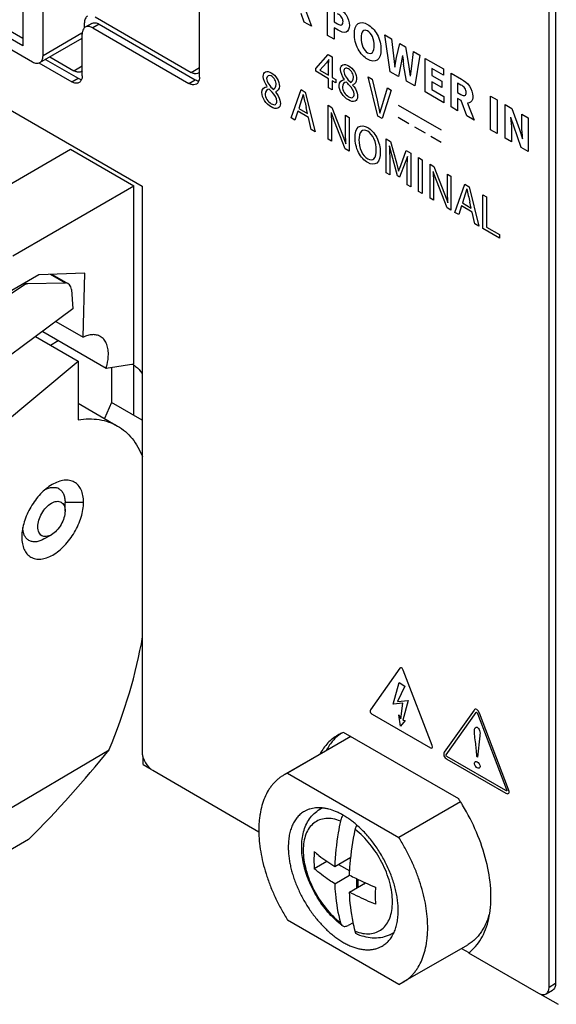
# Model space of a CAD drawing. Header units: inches. Extents: x 0 to 34, y 0 to 22.
# Tile 33 of 52: x 27.1 to 27.8, y 13.6 to 14.9. Entities that reach past the tile are written whole.
import ezdxf

# ---------------------------------------------------------------- set-up
doc = ezdxf.new("R2010")
doc.units = ezdxf.units.IN
doc.header["$LTSCALE"] = 1.87
doc.header["$MEASUREMENT"] = 0
doc.layers.get('0').update_dxf_attribs({"linetype": 'CONTINUOUS'})
doc.layers.add('02___PRT_ALL_AXES', color=7, linetype='CONTINUOUS')
doc.layers.add('_LAYER_1_', color=7, linetype='CONTINUOUS')

msp = doc.modelspace()

# ---------------------------------------------------------------- linework, layer by layer
at = {"color": 7, "linetype": 'CONTINUOUS'}
for p, q in [((27.8333, 17.6947), (27.8333, 13.609)), ((27.8248, 13.6041), (27.8248, 17.6898)), ((27.1574, 14.831), (27.1574, 15.1862)), ((27.3636, 14.8027), (27.3636, 15.0405)), ((27.131, 15.0204), (27.131, 14.8441)), ((26.8238, 15.0075), (27.1435, 14.8229)), ((26.747, 14.9715), (27.288, 14.6592)), ((27.131, 14.8441), (27.0201, 14.9081)), ((27.131, 14.8538), (27.0265, 14.9141)), ((27.226, 14.8823), (27.3526, 14.8092)), ((27.2132, 14.8687), (27.2118, 14.8677)), ((27.212, 14.8687), (27.212, 14.8743)), ((27.2217, 14.8736), (27.2132, 14.8687)), ((27.2315, 14.8727), (27.223, 14.8678)), ((27.223, 14.8678), (27.3497, 14.7946)), ((27.2315, 14.8727), (27.3582, 14.7995)), ((27.1533, 14.822), (27.2091, 14.8542)), ((27.2086, 14.8606), (27.1574, 14.831)), ((27.2091, 14.8048), (27.2091, 14.8597)), ((27.1664, 14.8296), (27.1981, 14.8113)), ((27.1521, 14.8216), (27.1952, 14.7967)), ((27.1609, 14.8263), (27.2037, 14.8016)), ((27.1981, 14.8113), (27.2091, 14.8176)), ((27.3526, 14.8092), (27.3636, 14.8155)), ((27.1952, 14.7967), (27.2037, 14.8016)), ((27.2093, 14.8113), (27.208, 14.8103)), ((27.3638, 14.8092), (27.3625, 14.8082)), ((27.3497, 14.7946), (27.3582, 14.7995)), ((27.1128, 14.6612), (27.1935, 14.7078)), ((27.1935, 14.7078), (27.277, 14.6596)), ((27.1176, 14.5675), (27.277, 14.6596)), ((27.277, 14.4249), (27.277, 14.6596)), ((27.288, 14.6592), (27.288, 13.9141)), ((27.1518, 14.5423), (27.1163, 14.5218)), ((27.2127, 14.5446), (27.1518, 14.5423)), ((27.187, 14.5316), (27.1675, 14.5429)), ((27.1697, 14.543), (27.1909, 14.5307)), ((27.2102, 14.4601), (27.2127, 14.5446)), ((27.1338, 14.5295), (27.1026, 14.5091)), ((27.1338, 14.5295), (27.1318, 14.5307)), ((27.1341, 14.532), (27.1366, 14.5306)), ((27.187, 14.5316), (27.1366, 14.5306)), ((27.1949, 14.5229), (27.1968, 14.4976)), ((27.1968, 14.4976), (26.7303, 14.1531)), ((27.1742, 14.4809), (27.2102, 14.4601)), ((27.2406, 14.4192), (27.1571, 14.4674)), ((27.1475, 14.4612), (27.2039, 14.4286)), ((27.1671, 14.4499), (27.1773, 14.4557)), ((27.0354, 14.2885), (27.2039, 14.4286)), ((27.2039, 14.4286), (27.2039, 14.3515)), ((27.277, 14.4249), (27.2406, 14.4192)), ((27.2478, 14.4203), (27.2478, 14.3743)), ((27.277, 14.3574), (27.277, 14.4232)), ((27.2478, 14.3743), (27.2386, 14.3531)), ((27.288, 14.3511), (27.2478, 14.3743)), ((27.2039, 14.3732), (27.2557, 14.3432)), ((27.161, 14.2599), (27.1647, 14.2614)), ((27.1865, 14.2429), (27.2109, 14.2429)), ((27.1865, 14.2312), (27.1865, 14.2426)), ((27.1294, 14.1976), (27.1294, 14.1967)), ((27.1586, 14.1944), (27.1685, 14.2)), ((27.5634, 13.934), (27.4799, 13.8858)), ((27.5594, 13.9321), (27.4745, 13.8831)), ((27.0816, 13.8203), (27.2446, 13.9168)), ((27.2967, 13.894), (27.3001, 13.8909)), ((27.3001, 13.8909), (27.3021, 13.8896)), ((27.3021, 13.8896), (27.4421, 13.8087)), ((27.4799, 13.8858), (27.4745, 13.8831)), ((27.4799, 13.8858), (27.6266, 13.8011)), ((27.7078, 13.848), (27.6266, 13.8011)), ((27.5202, 13.8369), (27.5247, 13.8399)), ((27.5709, 13.8176), (27.5709, 13.8168)), ((27.1381, 13.7983), (27.1013, 13.777)), ((27.5317, 13.7696), (27.515, 13.7599)), ((27.5421, 13.7627), (27.5633, 13.775)), ((27.5472, 13.7657), (27.5618, 13.7573)), ((27.5632, 13.7737), (27.5609, 13.7736)), ((27.5421, 13.7402), (27.5616, 13.7515)), ((27.5616, 13.729), (27.5828, 13.7412)), ((27.5709, 13.7468), (27.5709, 13.7344)), ((27.5723, 13.7461), (27.5723, 13.7352)), ((27.5816, 13.7418), (27.5804, 13.7398)), ((27.6266, 13.6076), (27.4799, 13.6923)), ((27.5665, 13.6886), (27.5597, 13.6851)), ((27.6148, 13.673), (27.6197, 13.6753)), ((27.7169, 13.6593), (27.632, 13.6103)), ((27.7186, 13.6491), (27.8107, 13.596)), ((27.6266, 13.6076), (27.632, 13.6103)), ((27.8248, 13.6041), (27.8333, 13.609)), ((27.8107, 13.596), (27.8127, 13.595)), ((27.8207, 13.595), (27.8292, 13.5999)), ((27.8244, 13.6006), (27.8248, 13.6041))]:
    msp.add_line(p, q, dxfattribs=at)
for centre, radius, start, end in [((27.1999, 14.8029), 0.00891, 328.5336, 335.7702), ((27.1989, 14.8033), 0.01, 335.7387, 340.0618), ((27.3544, 14.8008), 0.00891, 328.5336, 335.7702), ((27.3534, 14.8012), 0.01, 335.7387, 340.0618), ((27.0841, 14.4902), 0.0765, 342.6637, 343.4481), ((27.1716, 14.249), 0.0134, 60.0692, 73.1383), ((27.5857, 13.8865), 0.0526, 115.2692, 119.9877), ((27.3178, 13.9157), 0.03, 196.5399, 198.6111), ((27.5379, 13.8106), 0.0317, 111.3148, 124.0328), ((27.8015, 13.7712), 0.2868, 177.7519, 182.2481), ((27.8888, 13.7246), 0.2933, 177.8017, 182.1983), ((27.6009, 13.7015), 0.0317, 295.9678, 307.8792)]:
    msp.add_arc(centre, radius, start, end, dxfattribs=at)
for centre, major_axis, ratio, start_param, end_param in [((27.1342, 14.5234), (0.00399, 0.00679), 0.582348, 0.344893, 0.868491), ((27.1809, 14.5137), (0.01, 0.017), 0.582348, 5.58088, 6.628078), ((26.9595, 13.9608), (0.2393, 0.4073), 0.582348, -1.343428, -0.995267), ((27.0333, 13.9182), (0.3415, 0.3464), 0.326729, -1.59507, -1.262992)]:
    msp.add_ellipse(centre, major_axis=major_axis, ratio=ratio, start_param=start_param, end_param=end_param, dxfattribs=at)
for points, knots in [([(27.2161, 14.8833), (27.2148, 14.8825), (27.2125, 14.8796), (27.212, 14.8761), (27.212, 14.8743)], [0, 0, 0, 0, 0.44925, 1, 1, 1, 1]), ([(27.2118, 14.8677), (27.2114, 14.8672), (27.2096, 14.865), (27.2091, 14.8619), (27.2091, 14.8597)], [0, 0, 0, 0, 0.221413, 1, 1, 1, 1]), ([(27.2177, 14.8696), (27.2173, 14.8696), (27.2158, 14.8697), (27.2142, 14.8693), (27.2132, 14.8687)], [0, 0, 0, 0, 0.266395, 1, 1, 1, 1]), ([(27.223, 14.8678), (27.2226, 14.868), (27.2209, 14.8689), (27.2191, 14.8695), (27.2177, 14.8696)], [0, 0, 0, 0, 0.270545, 1, 1, 1, 1]), ([(27.2217, 14.8736), (27.223, 14.8744), (27.2266, 14.8749), (27.2299, 14.8736), (27.2315, 14.8727)], [0, 0, 0, 0, 0.449242, 1, 1, 1, 1]), ([(27.1533, 14.822), (27.154, 14.8223), (27.1552, 14.8234), (27.1565, 14.8255), (27.1572, 14.8281), (27.1574, 14.83), (27.1574, 14.831)], [0, 0, 0, 0, 0.217783, 0.45091, 0.710296, 1, 1, 1, 1]), ([(27.1435, 14.8229), (27.1443, 14.8224), (27.1461, 14.8216), (27.1487, 14.821), (27.1512, 14.8211), (27.1527, 14.8216), (27.1533, 14.822)], [0, 0, 0, 0, 0.289709, 0.549097, 0.782222, 1, 1, 1, 1]), ([(27.2034, 14.8094), (27.203, 14.8095), (27.2011, 14.8098), (27.1994, 14.8105), (27.1981, 14.8113)], [0, 0, 0, 0, 0.230684, 1, 1, 1, 1]), ([(27.208, 14.8103), (27.207, 14.8097), (27.2054, 14.8093), (27.2039, 14.8094), (27.2034, 14.8094)], [0, 0, 0, 0, 0.733605, 1, 1, 1, 1]), ([(27.2037, 14.8016), (27.2041, 14.8014), (27.2055, 14.8006), (27.2071, 14.8001), (27.2083, 14.7999)], [0, 0, 0, 0, 0.267064, 1, 1, 1, 1]), ([(27.2091, 14.8048), (27.2091, 14.8043), (27.2091, 14.8027), (27.2088, 14.801), (27.2083, 14.7999)], [0, 0, 0, 0, 0.267061, 1, 1, 1, 1]), ([(27.358, 14.8073), (27.3575, 14.8074), (27.3557, 14.8077), (27.3539, 14.8084), (27.3526, 14.8092)], [0, 0, 0, 0, 0.230684, 1, 1, 1, 1]), ([(27.3625, 14.8082), (27.3615, 14.8076), (27.3599, 14.8072), (27.3584, 14.8073), (27.358, 14.8073)], [0, 0, 0, 0, 0.733605, 1, 1, 1, 1]), ([(27.3636, 14.8027), (27.3636, 14.8022), (27.3636, 14.8006), (27.3633, 14.7989), (27.3629, 14.7978)], [0, 0, 0, 0, 0.267061, 1, 1, 1, 1]), ([(27.2005, 14.7949), (27.2001, 14.7949), (27.1982, 14.7952), (27.1965, 14.796), (27.1952, 14.7967)], [0, 0, 0, 0, 0.230684, 1, 1, 1, 1]), ([(27.205, 14.7957), (27.2041, 14.7952), (27.2025, 14.7948), (27.2009, 14.7948), (27.2005, 14.7949)], [0, 0, 0, 0, 0.733605, 1, 1, 1, 1]), ([(27.355, 14.7928), (27.3546, 14.7928), (27.3527, 14.7931), (27.351, 14.7939), (27.3497, 14.7946)], [0, 0, 0, 0, 0.230684, 1, 1, 1, 1]), ([(27.3596, 14.7936), (27.3586, 14.7931), (27.357, 14.7927), (27.3554, 14.7927), (27.355, 14.7928)], [0, 0, 0, 0, 0.733605, 1, 1, 1, 1]), ([(27.3582, 14.7995), (27.3586, 14.7993), (27.36, 14.7985), (27.3616, 14.798), (27.3628, 14.7978)], [0, 0, 0, 0, 0.267064, 1, 1, 1, 1]), ([(27.233, 14.4612), (27.2315, 14.4621), (27.2281, 14.4634), (27.2223, 14.4638), (27.2162, 14.4627), (27.2122, 14.4611), (27.2102, 14.4601)], [0, 0, 0, 0, 0.221978, 0.456954, 0.7148, 1, 1, 1, 1]), ([(27.2436, 14.4378), (27.2436, 14.4404), (27.2432, 14.4453), (27.2412, 14.4521), (27.2379, 14.4576), (27.2347, 14.4602), (27.233, 14.4612)], [0, 0, 0, 0, 0.289739, 0.549087, 0.782215, 1, 1, 1, 1]), ([(27.2406, 14.4192), (27.2411, 14.4208), (27.2427, 14.4269), (27.2436, 14.4332), (27.2436, 14.4378)], [0, 0, 0, 0, 0.264425, 1, 1, 1, 1]), ([(27.2039, 14.3515), (27.213, 14.3529), (27.2268, 14.3532), (27.2442, 14.3489), (27.252, 14.3454), (27.2557, 14.3432)], [0, 0, 0, 0, 0.519669, 0.762659, 1, 1, 1, 1]), ([(27.2557, 14.3432), (27.263, 14.339), (27.2765, 14.3272), (27.2851, 14.3115), (27.2884, 14.3029)], [0, 0, 0, 0, 0.480162, 1, 1, 1, 1]), ([(27.2109, 14.2429), (27.2109, 14.2459), (27.2104, 14.2514), (27.2081, 14.2591), (27.2042, 14.2652), (27.1989, 14.2696), (27.1923, 14.2719), (27.1849, 14.272), (27.1771, 14.27), (27.172, 14.2675), (27.1694, 14.266)], [0, 0, 0, 0, 0.143728, 0.272389, 0.388301, 0.497016, 0.606278, 0.723631, 0.85424, 1, 1, 1, 1]), ([(27.1694, 14.266), (27.1638, 14.2627), (27.1532, 14.2538), (27.1407, 14.2369), (27.1321, 14.2177), (27.1295, 14.2041), (27.1294, 14.1976)], [0, 0, 0, 0, 0.238292, 0.500541, 0.762498, 1, 1, 1, 1]), ([(27.1647, 14.2614), (27.1665, 14.262), (27.1701, 14.2627), (27.1738, 14.2623), (27.1755, 14.2618)], [0, 0, 0, 0, 0.527719, 1, 1, 1, 1]), ([(27.1783, 14.2606), (27.1796, 14.2598), (27.182, 14.2578), (27.1846, 14.2536), (27.1862, 14.2484), (27.1865, 14.2446), (27.1865, 14.2426)], [0, 0, 0, 0, 0.217771, 0.45095, 0.710199, 1, 1, 1, 1]), ([(27.1685, 14.2416), (27.1696, 14.2422), (27.1718, 14.2433), (27.1752, 14.2441), (27.1784, 14.244), (27.1813, 14.243), (27.1836, 14.241), (27.1853, 14.2383), (27.1863, 14.2349), (27.1865, 14.2325), (27.1865, 14.2312)], [0, 0, 0, 0, 0.144879, 0.274551, 0.391125, 0.500014, 0.608894, 0.725481, 0.855104, 1, 1, 1, 1]), ([(27.1294, 14.1967), (27.1294, 14.1938), (27.1299, 14.1883), (27.1321, 14.1808), (27.1359, 14.1746), (27.1412, 14.1702), (27.1476, 14.1679), (27.1549, 14.1676), (27.1626, 14.1694), (27.1737, 14.1746), (27.1869, 14.1856), (27.1996, 14.2028), (27.2084, 14.2224), (27.2109, 14.2363), (27.2109, 14.2429)], [0, 0, 0, 0, 0.060315, 0.114377, 0.163112, 0.208768, 0.2545, 0.303439, 0.357776, 0.418378, 0.556658, 0.709512, 0.86219, 1, 1, 1, 1]), ([(27.1685, 14.2), (27.1674, 14.1994), (27.1651, 14.1983), (27.1617, 14.1975), (27.1585, 14.1976), (27.1557, 14.1986), (27.1533, 14.2006), (27.1517, 14.2033), (27.1507, 14.2067), (27.1503, 14.2121), (27.1516, 14.2196), (27.1554, 14.2283), (27.1611, 14.236), (27.1659, 14.2401), (27.1685, 14.2416)], [0, 0, 0, 0, 0.060444, 0.114542, 0.163177, 0.208606, 0.25403, 0.30267, 0.356749, 0.417199, 0.555441, 0.708586, 0.861735, 1, 1, 1, 1]), ([(27.1865, 14.2312), (27.1865, 14.2282), (27.1853, 14.222), (27.1815, 14.2133), (27.1759, 14.2056), (27.171, 14.2015), (27.1685, 14.2)], [0, 0, 0, 0, 0.237202, 0.499977, 0.762757, 1, 1, 1, 1]), ([(27.132, 14.2018), (27.1318, 14.2024), (27.1311, 14.2049), (27.1308, 14.2075), (27.1308, 14.2094)], [0, 0, 0, 0, 0.236514, 1, 1, 1, 1]), ([(27.1362, 14.1945), (27.1353, 14.1954), (27.1335, 14.1977), (27.1324, 14.2004), (27.132, 14.2018)], [0, 0, 0, 0, 0.478881, 1, 1, 1, 1]), ([(27.1389, 14.1924), (27.1382, 14.1928), (27.1373, 14.1935), (27.1364, 14.1943), (27.1362, 14.1945)], [0, 0, 0, 0, 0.747393, 1, 1, 1, 1]), ([(27.1586, 14.1944), (27.1569, 14.1934), (27.1534, 14.1917), (27.1482, 14.1905), (27.1432, 14.1906), (27.1402, 14.1917), (27.1389, 14.1924)], [0, 0, 0, 0, 0.289778, 0.549071, 0.782228, 1, 1, 1, 1]), ([(27.288, 13.9141), (27.288, 13.9135), (27.2881, 13.9112), (27.2886, 13.9089), (27.2891, 13.9072)], [0, 0, 0, 0, 0.234674, 1, 1, 1, 1]), ([(27.4745, 13.8831), (27.4732, 13.8823), (27.4706, 13.8807), (27.4668, 13.8778), (27.4634, 13.8746), (27.4601, 13.871), (27.4571, 13.8672), (27.4534, 13.8615), (27.4494, 13.8537), (27.4458, 13.8432), (27.4437, 13.8339), (27.4427, 13.8259), (27.4421, 13.8197), (27.4419, 13.8133), (27.4419, 13.8044), (27.4428, 13.7928), (27.4449, 13.7787), (27.4482, 13.7642), (27.4525, 13.7496), (27.4579, 13.7349), (27.4643, 13.7204), (27.4716, 13.7061), (27.4771, 13.6969), (27.4799, 13.6923)], [0, 0, 0, 0, 0.022274, 0.044661, 0.067273, 0.090221, 0.113604, 0.137512, 0.18717, 0.239717, 0.295452, 0.324572, 0.354525, 0.385304, 0.416894, 0.482404, 0.550823, 0.621822, 0.695003, 0.769914, 0.846061, 0.922942, 1, 1, 1, 1]), ([(27.502, 13.8355), (27.5012, 13.835), (27.4995, 13.8339), (27.4972, 13.8322), (27.495, 13.8302), (27.493, 13.828), (27.4911, 13.8256), (27.4893, 13.8231), (27.4877, 13.8203), (27.4858, 13.8164), (27.4842, 13.8121), (27.4829, 13.8076), (27.4819, 13.8028), (27.481, 13.7964), (27.4808, 13.7912), (27.4808, 13.7886)], [0, 0, 0, 0, 0.053905, 0.108068, 0.162741, 0.218164, 0.274563, 0.332139, 0.391073, 0.451523, 0.57739, 0.643053, 0.710604, 0.851478, 1, 1, 1, 1]), ([(27.552, 13.6851), (27.5459, 13.6897), (27.5344, 13.7005), (27.52, 13.7195), (27.5086, 13.7408), (27.501, 13.7631), (27.4982, 13.7818), (27.4986, 13.7961), (27.5001, 13.806), (27.5029, 13.8153), (27.5072, 13.8238), (27.5129, 13.8312), (27.5176, 13.8352), (27.5202, 13.8369)], [0, 0, 0, 0, 0.130786, 0.268254, 0.407326, 0.542445, 0.669204, 0.728877, 0.786126, 0.841313, 0.894987, 0.94771, 1, 1, 1, 1]), ([(27.5712, 13.8175), (27.5697, 13.8188), (27.5667, 13.8213), (27.562, 13.8248), (27.5574, 13.828), (27.5527, 13.8308), (27.548, 13.8333), (27.5419, 13.8361), (27.5358, 13.8382), (27.5297, 13.8395), (27.5253, 13.8401), (27.521, 13.8403), (27.5169, 13.8402), (27.5129, 13.8396), (27.5091, 13.8386), (27.5054, 13.8373), (27.5031, 13.8361), (27.502, 13.8355)], [0, 0, 0, 0, 0.078328, 0.154681, 0.228921, 0.300934, 0.370637, 0.437974, 0.565449, 0.625754, 0.683883, 0.740002, 0.794335, 0.847155, 0.898788, 0.949603, 1, 1, 1, 1]), ([(27.5526, 13.8305), (27.5523, 13.8299), (27.551, 13.8275), (27.55, 13.8248), (27.5496, 13.8228)], [0, 0, 0, 0, 0.257423, 1, 1, 1, 1]), ([(27.5496, 13.8228), (27.5464, 13.8241), (27.54, 13.8259), (27.5305, 13.8265), (27.5217, 13.8246), (27.5141, 13.8203), (27.508, 13.8138), (27.5036, 13.8053), (27.501, 13.7952), (27.5002, 13.7838), (27.5012, 13.7715), (27.5049, 13.7537), (27.5137, 13.7317), (27.5291, 13.7079), (27.5424, 13.6944), (27.5496, 13.6888)], [0, 0, 0, 0, 0.055431, 0.105657, 0.152139, 0.197198, 0.243541, 0.293525, 0.34866, 0.409535, 0.47598, 0.547261, 0.699317, 0.854364, 1, 1, 1, 1]), ([(27.5496, 13.8228), (27.5485, 13.8177), (27.5448, 13.7979), (27.5426, 13.7777), (27.5421, 13.7627)], [0, 0, 0, 0, 0.258514, 1, 1, 1, 1]), ([(27.5691, 13.8116), (27.5692, 13.8121), (27.5697, 13.8141), (27.5704, 13.816), (27.5711, 13.8174)], [0, 0, 0, 0, 0.241457, 1, 1, 1, 1]), ([(27.6258, 13.7049), (27.6258, 13.7072), (27.6256, 13.712), (27.6248, 13.7193), (27.6236, 13.7268), (27.6219, 13.7344), (27.6197, 13.742), (27.6171, 13.7498), (27.614, 13.7575), (27.6094, 13.7676), (27.604, 13.7775), (27.5979, 13.787), (27.5931, 13.7938), (27.5879, 13.8003), (27.5826, 13.8065), (27.577, 13.8122), (27.5731, 13.8158), (27.5712, 13.8175)], [0, 0, 0, 0, 0.054834, 0.111798, 0.170696, 0.231342, 0.293525, 0.356994, 0.421483, 0.486712, 0.618184, 0.683869, 0.74911, 0.813616, 0.877107, 0.939317, 1, 1, 1, 1]), ([(27.5616, 13.7515), (27.5617, 13.7564), (27.563, 13.7765), (27.566, 13.7966), (27.5691, 13.8116)], [0, 0, 0, 0, 0.241371, 1, 1, 1, 1]), ([(27.5691, 13.6776), (27.5723, 13.6764), (27.5787, 13.6745), (27.5882, 13.6739), (27.597, 13.6758), (27.6046, 13.6801), (27.6107, 13.6867), (27.615, 13.6951), (27.6177, 13.7052), (27.6185, 13.7166), (27.6175, 13.729), (27.6138, 13.7467), (27.605, 13.7688), (27.5896, 13.7926), (27.5763, 13.806), (27.5691, 13.8116)], [0, 0, 0, 0, 0.055431, 0.105657, 0.152139, 0.197198, 0.243541, 0.293525, 0.34866, 0.409535, 0.47598, 0.547261, 0.699317, 0.854364, 1, 1, 1, 1]), ([(27.632, 13.6103), (27.6334, 13.6111), (27.636, 13.6128), (27.6397, 13.6156), (27.6432, 13.6188), (27.6465, 13.6224), (27.6495, 13.6262), (27.6532, 13.6319), (27.6572, 13.6398), (27.6608, 13.6502), (27.6628, 13.6596), (27.6639, 13.6675), (27.6644, 13.6737), (27.6647, 13.6801), (27.6646, 13.6891), (27.6638, 13.7006), (27.6617, 13.7147), (27.6584, 13.7292), (27.654, 13.7438), (27.6486, 13.7585), (27.6423, 13.773), (27.6349, 13.7873), (27.6295, 13.7966), (27.6266, 13.8011)], [0, 0, 0, 0, 0.022274, 0.044661, 0.067273, 0.090221, 0.113604, 0.137512, 0.18717, 0.239717, 0.295452, 0.324572, 0.354525, 0.385304, 0.416894, 0.482404, 0.550823, 0.621822, 0.695003, 0.769914, 0.846061, 0.922942, 1, 1, 1, 1]), ([(27.4808, 13.7886), (27.4808, 13.7865), (27.4809, 13.7822), (27.4815, 13.7758), (27.4825, 13.7691), (27.4839, 13.7624), (27.4856, 13.7556), (27.4877, 13.7487), (27.4902, 13.7418), (27.493, 13.735), (27.4961, 13.7282), (27.4995, 13.7215), (27.5033, 13.7149), (27.5072, 13.7085), (27.5115, 13.7024), (27.516, 13.6964), (27.5206, 13.6908), (27.5255, 13.6854), (27.5305, 13.6804), (27.5356, 13.6757), (27.5408, 13.6714), (27.5461, 13.6675), (27.5514, 13.6641), (27.5567, 13.661), (27.5621, 13.6585), (27.5673, 13.6564), (27.5725, 13.6548), (27.5776, 13.6537), (27.5826, 13.6532), (27.5874, 13.6531), (27.592, 13.6535), (27.5964, 13.6545), (27.6006, 13.6559), (27.6033, 13.6572), (27.6045, 13.6579)], [0, 0, 0, 0, 0.030655, 0.062385, 0.095101, 0.128721, 0.163157, 0.198305, 0.234051, 0.270272, 0.306845, 0.343638, 0.380521, 0.417359, 0.45402, 0.490373, 0.526291, 0.561652, 0.596339, 0.630245, 0.663272, 0.695334, 0.726358, 0.756289, 0.785089, 0.812744, 0.839259, 0.864673, 0.889051, 0.912492, 0.935128, 0.957125, 0.978677, 1, 1, 1, 1]), ([(27.515, 13.7824), (27.517, 13.7807), (27.5257, 13.7737), (27.5349, 13.7673), (27.5421, 13.7627)], [0, 0, 0, 0, 0.242894, 1, 1, 1, 1]), ([(27.5421, 13.7402), (27.5396, 13.7418), (27.5303, 13.7479), (27.5213, 13.7546), (27.515, 13.7599)], [0, 0, 0, 0, 0.257237, 1, 1, 1, 1]), ([(27.5616, 13.7515), (27.5643, 13.7501), (27.5754, 13.7444), (27.5869, 13.7393), (27.5957, 13.7358)], [0, 0, 0, 0, 0.244265, 1, 1, 1, 1]), ([(27.5421, 13.7402), (27.5422, 13.7357), (27.5434, 13.7184), (27.5462, 13.7012), (27.5496, 13.6888)], [0, 0, 0, 0, 0.26184, 1, 1, 1, 1]), ([(27.5691, 13.6776), (27.568, 13.6816), (27.564, 13.6985), (27.5621, 13.7158), (27.5616, 13.729)], [0, 0, 0, 0, 0.238597, 1, 1, 1, 1]), ([(27.5957, 13.7133), (27.5927, 13.7145), (27.5811, 13.7193), (27.5698, 13.7246), (27.5616, 13.729)], [0, 0, 0, 0, 0.255708, 1, 1, 1, 1]), ([(27.6045, 13.6579), (27.6054, 13.6584), (27.607, 13.6595), (27.6093, 13.6612), (27.6115, 13.6632), (27.6136, 13.6654), (27.6155, 13.6678), (27.6172, 13.6704), (27.6188, 13.6731), (27.6208, 13.6771), (27.6224, 13.6813), (27.6236, 13.6858), (27.6247, 13.6906), (27.6255, 13.697), (27.6258, 13.7022), (27.6258, 13.7049)], [0, 0, 0, 0, 0.053905, 0.108068, 0.162741, 0.218164, 0.274563, 0.332139, 0.391073, 0.451523, 0.57739, 0.643053, 0.710604, 0.851478, 1, 1, 1, 1]), ([(27.746, 13.7013), (27.7454, 13.6989), (27.744, 13.6943), (27.7414, 13.6878), (27.7384, 13.6817), (27.735, 13.6761), (27.7311, 13.671), (27.7267, 13.6665), (27.722, 13.6625), (27.7186, 13.6603), (27.7169, 13.6593)], [0, 0, 0, 0, 0.139375, 0.273546, 0.402902, 0.527955, 0.649357, 0.767882, 0.884437, 1, 1, 1, 1]), ([(27.5496, 13.6888), (27.5498, 13.6881), (27.5504, 13.6867), (27.5514, 13.6855), (27.552, 13.6851)], [0, 0, 0, 0, 0.52613, 1, 1, 1, 1]), ([(27.552, 13.6851), (27.5524, 13.6847), (27.5536, 13.6841), (27.5555, 13.6839), (27.5576, 13.6842), (27.559, 13.6848), (27.5597, 13.6851)], [0, 0, 0, 0, 0.222039, 0.45478, 0.711737, 1, 1, 1, 1]), ([(27.5727, 13.6731), (27.5722, 13.6733), (27.5714, 13.6738), (27.57, 13.6752), (27.5694, 13.6766), (27.5691, 13.6776)], [0, 0, 0, 0, 0.234689, 0.474204, 1, 1, 1, 1]), ([(27.6148, 13.673), (27.6117, 13.6714), (27.6049, 13.6691), (27.5942, 13.6682), (27.5833, 13.6695), (27.5762, 13.6717), (27.5727, 13.6731)], [0, 0, 0, 0, 0.242569, 0.487959, 0.739251, 1, 1, 1, 1]), ([(27.8333, 13.609), (27.8333, 13.6071), (27.8328, 13.6036), (27.8305, 13.6007), (27.8292, 13.5999)], [0, 0, 0, 0, 0.55075, 1, 1, 1, 1]), ([(27.8207, 13.595), (27.8211, 13.5952), (27.823, 13.5966), (27.824, 13.5989), (27.8244, 13.6006)], [0, 0, 0, 0, 0.232754, 1, 1, 1, 1]), ([(27.8127, 13.595), (27.8141, 13.5944), (27.8168, 13.5937), (27.8196, 13.5944), (27.8207, 13.595)], [0, 0, 0, 0, 0.538566, 1, 1, 1, 1])]:
    msp.add_open_spline(points, degree=3, knots=knots, dxfattribs=at)
for points in [[(27.2075, 14.7982), (27.2069, 14.7972), (27.2061, 14.7963), (27.205, 14.7957)], [(27.362, 14.7961), (27.3614, 14.7951), (27.3606, 14.7942), (27.3596, 14.7936)], [(27.2894, 13.9062), (27.2909, 13.9017), (27.2935, 13.8974), (27.2967, 13.894)]]:
    msp.add_open_spline(points, degree=3, dxfattribs=at)
at = {"layer": '02___PRT_ALL_AXES', "color": 7, "linetype": 'CONTINUOUS'}
for p, q in [((27.7056, 13.8519), (27.5537, 13.9396)), ((27.2895, 13.8973), (27.2895, 13.9062)), ((27.2895, 13.8973), (27.3001, 13.8912)), ((27.7093, 13.6549), (27.7188, 13.6495)), ((27.8127, 13.5953), (27.8368, 13.5813))]:
    msp.add_line(p, q, dxfattribs=at)
for centre, radius, start, end in [((27.2616, 14.4003), 0.0279, 58.4171, 61.6344), ((27.5832, 13.8911), 0.0574, 123.9325, 133.624), ((27.574, 13.8873), 0.0561, 113.8552, 119.9361), ((27.5741, 13.8869), 0.0565, 111.2045, 113.8536), ((27.465, 13.6959), 0.2867, 32.0748, 32.9501), ((27.463, 13.6947), 0.2891, 31.0532, 32.0748), ((27.6853, 13.6943), 0.0561, 306.338, 306.7453), ((27.6846, 13.6953), 0.0574, 306.7677, 312.5361)]:
    msp.add_arc(centre, radius, start, end, dxfattribs=at)
for points, knots in [([(27.2763, 14.4241), (27.2774, 14.4234), (27.2819, 14.4202), (27.2856, 14.416), (27.2881, 14.4125)], [0, 0, 0, 0, 0.232121, 1, 1, 1, 1]), ([(27.546, 13.9359), (27.5412, 13.9331), (27.5322, 13.926), (27.5256, 13.9166), (27.5228, 13.9115)], [0, 0, 0, 0, 0.486986, 1, 1, 1, 1]), ([(27.5436, 13.9327), (27.5424, 13.9315), (27.5376, 13.9266), (27.5337, 13.9209), (27.5313, 13.9164)], [0, 0, 0, 0, 0.243169, 1, 1, 1, 1]), ([(27.7465, 13.7009), (27.7482, 13.7117), (27.7487, 13.7351), (27.7403, 13.7844), (27.7245, 13.8209), (27.7107, 13.8438)], [0, 0, 0, 0, 0.219056, 0.464023, 1, 1, 1, 1]), ([(27.7234, 13.6531), (27.7295, 13.6587), (27.7401, 13.6739), (27.745, 13.6915), (27.7465, 13.7009)], [0, 0, 0, 0, 0.467784, 1, 1, 1, 1])]:
    msp.add_open_spline(points, degree=3, knots=knots, dxfattribs=at)
at = {"layer": '_LAYER_1_', "color": 40, "linetype": 'CONTINUOUS'}
for p, q in [((27.5009, 14.8983), (27.5115, 14.8699)), ((27.5324, 14.8578), (27.5324, 14.9021)), ((27.5018, 14.8755), (27.498, 14.8867)), ((27.5411, 14.8891), (27.5411, 14.8758)), ((27.5115, 14.8699), (27.5018, 14.8755)), ((27.5411, 14.8758), (27.5459, 14.873)), ((27.5464, 14.8647), (27.5411, 14.8678)), ((27.5411, 14.8678), (27.5411, 14.8528)), ((27.5411, 14.8528), (27.5324, 14.8578)), ((27.6081, 14.8584), (27.617, 14.8533)), ((27.6153, 14.81), (27.6081, 14.8584)), ((27.617, 14.8533), (27.6197, 14.831)), ((27.6237, 14.8287), (27.6279, 14.847)), ((27.6279, 14.847), (27.6352, 14.8428)), ((27.6352, 14.8428), (27.6394, 14.8196)), ((27.5171, 14.8142), (27.5332, 14.8327)), ((27.5332, 14.8327), (27.5386, 14.8296)), ((27.5386, 14.8296), (27.5386, 14.8026)), ((27.6197, 14.831), (27.6213, 14.8161)), ((27.6215, 14.8159), (27.6237, 14.8287)), ((27.6312, 14.8312), (27.6296, 14.8218)), ((27.6435, 14.8173), (27.6461, 14.8365)), ((27.6461, 14.8365), (27.6544, 14.8317)), ((27.6544, 14.8317), (27.6476, 14.7913)), ((27.6615, 14.8276), (27.6855, 14.8137)), ((27.6615, 14.7833), (27.6615, 14.8276)), ((27.531, 14.8218), (27.5222, 14.8121)), ((27.5341, 14.8262), (27.531, 14.8218)), ((27.534, 14.8179), (27.5343, 14.8261)), ((27.534, 14.8053), (27.534, 14.8179)), ((27.6296, 14.8218), (27.626, 14.8038)), ((27.6367, 14.7976), (27.6329, 14.8199)), ((27.6394, 14.8196), (27.6417, 14.8043)), ((27.6419, 14.8041), (27.6435, 14.8173)), ((27.5171, 14.8106), (27.5171, 14.8142)), ((27.534, 14.8008), (27.5171, 14.8106)), ((27.5222, 14.8121), (27.534, 14.8053)), ((27.5386, 14.8026), (27.5437, 14.7997)), ((27.5863, 14.8032), (27.5915, 14.8002)), ((27.5987, 14.7515), (27.5863, 14.8032)), ((27.626, 14.8038), (27.6153, 14.81)), ((27.6855, 14.8053), (27.6702, 14.8142)), ((27.6702, 14.8142), (27.6702, 14.8052)), ((27.6702, 14.8052), (27.6832, 14.7977)), ((27.6855, 14.8137), (27.6855, 14.8053)), ((27.6954, 14.808), (27.7092, 14.8)), ((27.6954, 14.7637), (27.6954, 14.808)), ((27.534, 14.7888), (27.534, 14.8008)), ((27.5386, 14.7862), (27.534, 14.7888)), ((27.5437, 14.7952), (27.5386, 14.7981)), ((27.5386, 14.7981), (27.5386, 14.7862)), ((27.5437, 14.7997), (27.5437, 14.7952)), ((27.5915, 14.8002), (27.5978, 14.7725)), ((27.6054, 14.7681), (27.6116, 14.7886)), ((27.6116, 14.7886), (27.6166, 14.7857)), ((27.6476, 14.7913), (27.6367, 14.7976)), ((27.6832, 14.7893), (27.6702, 14.7969)), ((27.6702, 14.7969), (27.6702, 14.7867)), ((27.6832, 14.7977), (27.6832, 14.7893)), ((27.7085, 14.7925), (27.7041, 14.795)), ((27.7041, 14.795), (27.7041, 14.7826)), ((27.4846, 14.7493), (27.4977, 14.7864)), ((27.5003, 14.7802), (27.4965, 14.7674)), ((27.4977, 14.7864), (27.5032, 14.7832)), ((27.5032, 14.7832), (27.5163, 14.731)), ((27.6166, 14.7857), (27.6044, 14.7482)), ((27.6861, 14.769), (27.6615, 14.7833)), ((27.6702, 14.7867), (27.6861, 14.7775)), ((27.6861, 14.7775), (27.6861, 14.769)), ((27.7041, 14.7826), (27.7085, 14.78)), ((27.7474, 14.778), (27.7561, 14.773)), ((27.7474, 14.7336), (27.7474, 14.778)), ((27.4965, 14.7674), (27.4946, 14.7617)), ((27.5062, 14.755), (27.5043, 14.7629)), ((27.5333, 14.7658), (27.5384, 14.7629)), ((27.5333, 14.7212), (27.5333, 14.7658)), ((27.5384, 14.7629), (27.5524, 14.7267)), ((27.5978, 14.7725), (27.6015, 14.7556)), ((27.6017, 14.7555), (27.6054, 14.7681)), ((27.6258, 14.766), (27.6825, 14.7333)), ((27.7041, 14.7587), (27.6954, 14.7637)), ((27.7088, 14.7719), (27.7041, 14.7746)), ((27.7041, 14.7746), (27.7041, 14.7587)), ((27.7162, 14.7517), (27.7088, 14.7719)), ((27.7172, 14.7688), (27.7259, 14.7461)), ((27.7561, 14.773), (27.7561, 14.7286)), ((27.7668, 14.7668), (27.7757, 14.7617)), ((27.7668, 14.7224), (27.7668, 14.7668)), ((27.4933, 14.7579), (27.4896, 14.7464)), ((27.5074, 14.7497), (27.4933, 14.7579)), ((27.4946, 14.7617), (27.5062, 14.755)), ((27.5111, 14.734), (27.5074, 14.7497)), ((27.5374, 14.7561), (27.538, 14.7418)), ((27.5418, 14.7444), (27.5376, 14.756)), ((27.5562, 14.7526), (27.5609, 14.7499)), ((27.5562, 14.7295), (27.5562, 14.7526)), ((27.5609, 14.7499), (27.5609, 14.7053)), ((27.6044, 14.7482), (27.5987, 14.7515)), ((27.6258, 14.75), (27.6397, 14.742)), ((27.7259, 14.7461), (27.7162, 14.7517)), ((27.778, 14.7381), (27.7742, 14.7499)), ((27.7757, 14.7617), (27.7857, 14.7338)), ((27.7887, 14.7542), (27.7969, 14.7494)), ((27.7887, 14.7385), (27.7887, 14.7542)), ((27.4896, 14.7464), (27.4846, 14.7493)), ((27.538, 14.7418), (27.538, 14.7185)), ((27.5558, 14.7082), (27.5418, 14.7444)), ((27.6473, 14.7376), (27.6611, 14.7296)), ((27.788, 14.7102), (27.778, 14.7381)), ((27.7969, 14.7494), (27.7969, 14.7051)), ((27.5163, 14.731), (27.5111, 14.734)), ((27.5524, 14.7267), (27.5566, 14.7151)), ((27.5568, 14.7149), (27.5562, 14.7295)), ((27.6687, 14.7252), (27.6825, 14.7172)), ((27.7561, 14.7286), (27.7474, 14.7336)), ((27.7751, 14.7334), (27.7751, 14.7177)), ((27.7857, 14.7338), (27.7895, 14.7218)), ((27.538, 14.7185), (27.5333, 14.7212)), ((27.61, 14.7215), (27.6158, 14.7181)), ((27.61, 14.6769), (27.61, 14.7215)), ((27.6172, 14.7005), (27.6142, 14.7122)), ((27.6158, 14.7181), (27.6233, 14.6899)), ((27.7751, 14.7177), (27.7668, 14.7224)), ((27.5609, 14.7053), (27.5558, 14.7082)), ((27.6145, 14.6988), (27.6145, 14.6743)), ((27.6247, 14.6729), (27.6172, 14.7005)), ((27.629, 14.6866), (27.6364, 14.7062)), ((27.638, 14.6985), (27.6349, 14.6903)), ((27.6364, 14.7062), (27.6422, 14.7029)), ((27.6422, 14.7029), (27.6422, 14.6583)), ((27.7969, 14.7051), (27.788, 14.7102)), ((27.6233, 14.6899), (27.6261, 14.6792)), ((27.6263, 14.679), (27.629, 14.6866)), ((27.6349, 14.6903), (27.6275, 14.6713)), ((27.6376, 14.661), (27.6376, 14.6855)), ((27.6526, 14.6969), (27.6575, 14.6941)), ((27.6526, 14.6523), (27.6526, 14.6969)), ((27.6575, 14.6941), (27.6575, 14.6495)), ((27.6678, 14.6882), (27.6728, 14.6852)), ((27.6678, 14.6436), (27.6678, 14.6882)), ((27.6728, 14.6852), (27.6868, 14.6491)), ((27.6145, 14.6743), (27.61, 14.6769)), ((27.6275, 14.6713), (27.6247, 14.6729)), ((27.6718, 14.6785), (27.6724, 14.6642)), ((27.6762, 14.6668), (27.672, 14.6783)), ((27.6906, 14.675), (27.6953, 14.6723)), ((27.6906, 14.6519), (27.6906, 14.675)), ((27.6953, 14.6723), (27.6953, 14.6277)), ((27.6422, 14.6583), (27.6376, 14.661)), ((27.6724, 14.6642), (27.6724, 14.6409)), ((27.6902, 14.6306), (27.6762, 14.6668)), ((27.7005, 14.6247), (27.7135, 14.6617)), ((27.7135, 14.6617), (27.7191, 14.6585)), ((27.6575, 14.6495), (27.6526, 14.6523)), ((27.6868, 14.6491), (27.691, 14.6375)), ((27.6912, 14.6373), (27.6906, 14.6519)), ((27.7161, 14.6556), (27.7123, 14.6428)), ((27.7191, 14.6585), (27.7321, 14.6064)), ((27.7373, 14.648), (27.7422, 14.6452)), ((27.7373, 14.6034), (27.7373, 14.648)), ((27.6724, 14.6409), (27.6678, 14.6436)), ((27.7092, 14.6332), (27.7055, 14.6218)), ((27.7233, 14.6251), (27.7092, 14.6332)), ((27.7123, 14.6428), (27.7104, 14.6371)), ((27.7104, 14.6371), (27.722, 14.6304)), ((27.722, 14.6304), (27.7202, 14.6383)), ((27.7422, 14.6452), (27.7422, 14.6054)), ((27.6953, 14.6277), (27.6902, 14.6306)), ((27.7055, 14.6218), (27.7005, 14.6247)), ((27.727, 14.6094), (27.7233, 14.6251)), ((27.7321, 14.6064), (27.727, 14.6094)), ((27.7591, 14.5908), (27.7373, 14.6034)), ((27.7422, 14.6054), (27.7591, 14.5957)), ((27.7591, 14.5957), (27.7591, 14.5908)), ((27.628, 14.0241), (27.5891, 13.9693)), ((27.6704, 13.9224), (27.6325, 14.0215)), ((27.6191, 13.9769), (27.6269, 14.0051)), ((27.6346, 14.0006), (27.6247, 13.9804)), ((27.6269, 14.0051), (27.6346, 14.0006)), ((27.6317, 13.9781), (27.6191, 13.9769)), ((27.6247, 13.9804), (27.6387, 13.9815)), ((27.629, 13.9573), (27.6317, 13.9781)), ((27.6387, 13.9815), (27.6317, 13.9555)), ((27.5913, 13.9636), (27.6682, 13.9192)), ((27.6265, 13.9626), (27.629, 13.9573)), ((27.6288, 13.9476), (27.6265, 13.9626)), ((27.7257, 13.969), (27.6864, 13.9136)), ((27.6891, 13.9102), (27.7284, 13.9656)), ((27.7302, 13.9646), (27.7686, 13.8643)), ((27.7713, 13.8645), (27.7329, 13.9648)), ((27.6348, 13.9553), (27.6288, 13.9476)), ((27.6317, 13.9555), (27.6348, 13.9553)), ((27.7333, 13.9352), (27.7303, 13.9071)), ((27.7677, 13.863), (27.69, 13.9079)), ((27.7294, 13.9076), (27.7288, 13.9163)), ((27.7303, 13.9071), (27.7294, 13.9076)), ((27.69, 13.9043), (27.7677, 13.8594))]:
    msp.add_line(p, q, dxfattribs=at)
for centre, radius, start, end in [((27.9071, 14.8633), 0.2776, 186.6752, 188.9988), ((28.217, 14.9301), 0.732, 191.8273, 193.2094), ((28.4328, 14.8055), 0.732, 191.8245, 193.2067)]:
    msp.add_arc(centre, radius, start, end, dxfattribs=at)
for points, knots in [([(27.5464, 14.894), (27.5501, 14.8919), (27.5582, 14.8863), (27.5614, 14.8752), (27.5614, 14.8711)], [0, 0, 0, 0, 0.508434, 1, 1, 1, 1]), ([(27.553, 14.876), (27.553, 14.8778), (27.5516, 14.8829), (27.5477, 14.8853), (27.5459, 14.8864)], [0, 0, 0, 0, 0.460671, 1, 1, 1, 1]), ([(27.5459, 14.873), (27.5477, 14.8719), (27.5518, 14.8703), (27.553, 14.8741), (27.553, 14.876)], [0, 0, 0, 0, 0.53178, 1, 1, 1, 1]), ([(27.5614, 14.8711), (27.5614, 14.8669), (27.5581, 14.8597), (27.5501, 14.8626), (27.5464, 14.8647)], [0, 0, 0, 0, 0.496239, 1, 1, 1, 1]), ([(27.568, 14.8596), (27.568, 14.8655), (27.5705, 14.8765), (27.5809, 14.8749), (27.5854, 14.8723)], [0, 0, 0, 0, 0.530423, 1, 1, 1, 1]), ([(27.5854, 14.8723), (27.59, 14.8697), (27.6004, 14.8592), (27.6029, 14.8454), (27.6029, 14.8395)], [0, 0, 0, 0, 0.470681, 1, 1, 1, 1]), ([(27.5854, 14.8264), (27.5809, 14.829), (27.5704, 14.8398), (27.568, 14.8536), (27.568, 14.8596)], [0, 0, 0, 0, 0.468098, 1, 1, 1, 1]), ([(27.5854, 14.8637), (27.5831, 14.8651), (27.5775, 14.8646), (27.5769, 14.8581), (27.5769, 14.8545)], [0, 0, 0, 0, 0.429906, 1, 1, 1, 1]), ([(27.5769, 14.8545), (27.5769, 14.8508), (27.5775, 14.8435), (27.5831, 14.8364), (27.5854, 14.835)], [0, 0, 0, 0, 0.57239, 1, 1, 1, 1]), ([(27.594, 14.8446), (27.594, 14.8482), (27.5934, 14.8555), (27.5878, 14.8623), (27.5854, 14.8637)], [0, 0, 0, 0, 0.569009, 1, 1, 1, 1]), ([(27.5854, 14.835), (27.5878, 14.8336), (27.5934, 14.8344), (27.594, 14.841), (27.594, 14.8446)], [0, 0, 0, 0, 0.428669, 1, 1, 1, 1]), ([(27.6029, 14.8395), (27.6029, 14.8335), (27.6005, 14.8225), (27.59, 14.8237), (27.5854, 14.8264)], [0, 0, 0, 0, 0.531291, 1, 1, 1, 1]), ([(27.5496, 14.8129), (27.5496, 14.8158), (27.552, 14.8208), (27.5576, 14.8194), (27.5603, 14.8178)], [0, 0, 0, 0, 0.486335, 1, 1, 1, 1]), ([(27.5602, 14.8138), (27.5586, 14.8147), (27.5553, 14.8153), (27.5541, 14.8121), (27.5541, 14.8103)], [0, 0, 0, 0, 0.495555, 1, 1, 1, 1]), ([(27.5603, 14.8178), (27.563, 14.8163), (27.5689, 14.811), (27.5709, 14.8032), (27.5709, 14.8002)], [0, 0, 0, 0, 0.51615, 1, 1, 1, 1]), ([(27.4478, 14.8036), (27.4478, 14.8066), (27.4501, 14.8116), (27.4558, 14.8102), (27.4584, 14.8086)], [0, 0, 0, 0, 0.486547, 1, 1, 1, 1]), ([(27.4649, 14.7931), (27.4649, 14.795), (27.4637, 14.7999), (27.4601, 14.8035), (27.4583, 14.8045)], [0, 0, 0, 0, 0.491815, 1, 1, 1, 1]), ([(27.4584, 14.8086), (27.4612, 14.807), (27.467, 14.8017), (27.4691, 14.7939), (27.4691, 14.7909)], [0, 0, 0, 0, 0.516348, 1, 1, 1, 1]), ([(27.5667, 14.8023), (27.5667, 14.8042), (27.5656, 14.8091), (27.5619, 14.8128), (27.5602, 14.8138)], [0, 0, 0, 0, 0.492165, 1, 1, 1, 1]), ([(27.5601, 14.7729), (27.557, 14.7747), (27.5508, 14.7801), (27.5478, 14.7888), (27.5478, 14.7919)], [0, 0, 0, 0, 0.531491, 1, 1, 1, 1]), ([(27.5522, 14.79), (27.5522, 14.7878), (27.554, 14.782), (27.5582, 14.7782), (27.5602, 14.777)], [0, 0, 0, 0, 0.480848, 1, 1, 1, 1]), ([(27.5676, 14.7804), (27.5676, 14.7841), (27.5628, 14.791), (27.5587, 14.795), (27.5574, 14.7964)], [0, 0, 0, 0, 0.694339, 1, 1, 1, 1]), ([(27.5657, 14.7924), (27.5682, 14.7893), (27.5717, 14.7839), (27.5722, 14.7788), (27.5722, 14.7775)], [0, 0, 0, 0, 0.717461, 1, 1, 1, 1]), ([(27.7155, 14.7826), (27.7155, 14.7843), (27.714, 14.7893), (27.7103, 14.7915), (27.7085, 14.7925)], [0, 0, 0, 0, 0.448931, 1, 1, 1, 1]), ([(27.7092, 14.8), (27.7128, 14.798), (27.7207, 14.7926), (27.7241, 14.7817), (27.7241, 14.7777)], [0, 0, 0, 0, 0.509492, 1, 1, 1, 1]), ([(27.4583, 14.7637), (27.4552, 14.7655), (27.4489, 14.7709), (27.446, 14.7796), (27.446, 14.7827)], [0, 0, 0, 0, 0.531639, 1, 1, 1, 1]), ([(27.4503, 14.7807), (27.4503, 14.7786), (27.4522, 14.7728), (27.4564, 14.769), (27.4584, 14.7678)], [0, 0, 0, 0, 0.480949, 1, 1, 1, 1]), ([(27.4658, 14.7712), (27.4658, 14.7748), (27.461, 14.7818), (27.4569, 14.7858), (27.4556, 14.7872)], [0, 0, 0, 0, 0.694389, 1, 1, 1, 1]), ([(27.4639, 14.7832), (27.4664, 14.7801), (27.4698, 14.7747), (27.4704, 14.7696), (27.4704, 14.7683)], [0, 0, 0, 0, 0.71758, 1, 1, 1, 1]), ([(27.5722, 14.7775), (27.5722, 14.7745), (27.5694, 14.7693), (27.5632, 14.7711), (27.5601, 14.7729)], [0, 0, 0, 0, 0.458203, 1, 1, 1, 1]), ([(27.5602, 14.777), (27.5621, 14.7759), (27.566, 14.7749), (27.5676, 14.7784), (27.5676, 14.7804)], [0, 0, 0, 0, 0.520362, 1, 1, 1, 1]), ([(27.7085, 14.78), (27.7103, 14.779), (27.7141, 14.7773), (27.7155, 14.7808), (27.7155, 14.7826)], [0, 0, 0, 0, 0.538333, 1, 1, 1, 1]), ([(27.7241, 14.7777), (27.7241, 14.7762), (27.7237, 14.7712), (27.7202, 14.7686), (27.7172, 14.7688)], [0, 0, 0, 0, 0.28829, 1, 1, 1, 1]), ([(27.4704, 14.7683), (27.4704, 14.7652), (27.4675, 14.7601), (27.4614, 14.7619), (27.4583, 14.7637)], [0, 0, 0, 0, 0.458346, 1, 1, 1, 1]), ([(27.4584, 14.7678), (27.4603, 14.7667), (27.4642, 14.7656), (27.4658, 14.7692), (27.4658, 14.7712)], [0, 0, 0, 0, 0.520699, 1, 1, 1, 1]), ([(27.5689, 14.7231), (27.5689, 14.729), (27.5711, 14.7398), (27.5811, 14.739), (27.5855, 14.7365)], [0, 0, 0, 0, 0.539415, 1, 1, 1, 1]), ([(27.5855, 14.7315), (27.5824, 14.7333), (27.5751, 14.7331), (27.574, 14.7247), (27.574, 14.7202)], [0, 0, 0, 0, 0.441891, 1, 1, 1, 1]), ([(27.5855, 14.7365), (27.5898, 14.734), (27.5998, 14.7231), (27.602, 14.7099), (27.602, 14.7041)], [0, 0, 0, 0, 0.46009, 1, 1, 1, 1]), ([(27.5969, 14.707), (27.5969, 14.7115), (27.5959, 14.721), (27.5886, 14.7297), (27.5855, 14.7315)], [0, 0, 0, 0, 0.559446, 1, 1, 1, 1]), ([(27.5855, 14.6902), (27.5811, 14.6928), (27.5711, 14.7039), (27.5689, 14.7172), (27.5689, 14.7231)], [0, 0, 0, 0, 0.458596, 1, 1, 1, 1]), ([(27.574, 14.7202), (27.574, 14.7156), (27.575, 14.706), (27.5824, 14.697), (27.5855, 14.6952)], [0, 0, 0, 0, 0.560471, 1, 1, 1, 1]), ([(27.5855, 14.6952), (27.5886, 14.6934), (27.5959, 14.694), (27.5969, 14.7024), (27.5969, 14.707)], [0, 0, 0, 0, 0.438213, 1, 1, 1, 1]), ([(27.602, 14.7041), (27.602, 14.6981), (27.5999, 14.6873), (27.5898, 14.6877), (27.5855, 14.6902)], [0, 0, 0, 0, 0.542386, 1, 1, 1, 1]), ([(27.6325, 14.0215), (27.632, 14.0227), (27.6302, 14.0255), (27.6285, 14.0247), (27.628, 14.0241)], [0, 0, 0, 0, 0.500875, 1, 1, 1, 1]), ([(27.5891, 13.9693), (27.5886, 13.9686), (27.5881, 13.9662), (27.5904, 13.9641), (27.5913, 13.9636)], [0, 0, 0, 0, 0.49924, 1, 1, 1, 1]), ([(27.7298, 13.9464), (27.7311, 13.9456), (27.7342, 13.9409), (27.7336, 13.9373), (27.7333, 13.9352)], [0, 0, 0, 0, 0.41186, 1, 1, 1, 1]), ([(27.7288, 13.9163), (27.7287, 13.9183), (27.7278, 13.9268), (27.7263, 13.9357), (27.7263, 13.9419)], [0, 0, 0, 0, 0.231516, 1, 1, 1, 1]), ([(27.6682, 13.9192), (27.6691, 13.9187), (27.6714, 13.9182), (27.6709, 13.9212), (27.6704, 13.9224)], [0, 0, 0, 0, 0.50031, 1, 1, 1, 1]), ([(27.7299, 13.8928), (27.7287, 13.8935), (27.7266, 13.8959), (27.7263, 13.8982), (27.7263, 13.8989)], [0, 0, 0, 0, 0.691245, 1, 1, 1, 1])]:
    msp.add_open_spline(points, degree=3, knots=knots, dxfattribs=at)
for points in [[(27.453, 14.7906), (27.4503, 14.7944), (27.4478, 14.7997), (27.4478, 14.8036)], [(27.4583, 14.8045), (27.4555, 14.8062), (27.4523, 14.8043), (27.4523, 14.801)], [(27.5549, 14.7998), (27.5521, 14.8037), (27.5496, 14.809), (27.5496, 14.8129)], [(27.5541, 14.8103), (27.5541, 14.8057), (27.5591, 14.7997), (27.5628, 14.7959)], [(27.5628, 14.7959), (27.5649, 14.7968), (27.5667, 14.799), (27.5667, 14.8023)], [(27.446, 14.7827), (27.446, 14.7875), (27.4494, 14.7902), (27.453, 14.7903)], [(27.4523, 14.801), (27.4523, 14.7965), (27.4572, 14.7904), (27.4609, 14.7867)], [(27.4609, 14.7867), (27.463, 14.7876), (27.4649, 14.7898), (27.4649, 14.7931)], [(27.4691, 14.7909), (27.4691, 14.7869), (27.4666, 14.7843), (27.4639, 14.7835)], [(27.5478, 14.7919), (27.5478, 14.7967), (27.5512, 14.7994), (27.5549, 14.7996)], [(27.5574, 14.7964), (27.5547, 14.7959), (27.5522, 14.7937), (27.5522, 14.79)], [(27.5709, 14.8002), (27.5709, 14.7962), (27.5685, 14.7936), (27.5657, 14.7927)], [(27.4556, 14.7872), (27.4529, 14.7866), (27.4503, 14.7845), (27.4503, 14.7807)], [(27.774, 14.7501), (27.7744, 14.7445), (27.7751, 14.7387), (27.7751, 14.7334)], [(27.7898, 14.7217), (27.7893, 14.7274), (27.7887, 14.7331), (27.7887, 14.7385)], [(27.6139, 14.7124), (27.6142, 14.7078), (27.6145, 14.7032), (27.6145, 14.6988)], [(27.6376, 14.6855), (27.6376, 14.6899), (27.638, 14.6941), (27.6382, 14.6984)], [(27.7293, 13.9696), (27.7279, 13.9705), (27.7264, 13.97), (27.7257, 13.969)], [(27.7284, 13.9656), (27.7286, 13.9659), (27.7289, 13.9663), (27.7293, 13.966)], [(27.7329, 13.9648), (27.7322, 13.9666), (27.7308, 13.9688), (27.7293, 13.9696)], [(27.7293, 13.966), (27.7297, 13.9658), (27.73, 13.9651), (27.7302, 13.9646)], [(27.7263, 13.9419), (27.7263, 13.9444), (27.7276, 13.9477), (27.7298, 13.9464)], [(27.6864, 13.9136), (27.6856, 13.9126), (27.6854, 13.9106), (27.6861, 13.9088)], [(27.6861, 13.9088), (27.6868, 13.9069), (27.6885, 13.9051), (27.69, 13.9043)], [(27.6888, 13.909), (27.6886, 13.9095), (27.6889, 13.9099), (27.6891, 13.9102)], [(27.69, 13.9079), (27.6895, 13.9081), (27.689, 13.9085), (27.6888, 13.909)], [(27.7263, 13.8989), (27.7263, 13.9008), (27.7282, 13.902), (27.7299, 13.901)], [(27.7299, 13.901), (27.7316, 13.9), (27.7336, 13.8967), (27.7336, 13.8947)], [(27.7336, 13.8947), (27.7336, 13.8927), (27.7316, 13.8918), (27.7299, 13.8928)], [(27.7688, 13.8628), (27.7686, 13.8625), (27.7681, 13.8628), (27.7677, 13.863)], [(27.7677, 13.8594), (27.7691, 13.8586), (27.7708, 13.8584), (27.7715, 13.8594)], [(27.7686, 13.8643), (27.7688, 13.8638), (27.7691, 13.8631), (27.7688, 13.8628)], [(27.7715, 13.8594), (27.7723, 13.8604), (27.772, 13.8627), (27.7713, 13.8645)]]:
    msp.add_open_spline(points, degree=3, dxfattribs=at)

doc.saveas('drawing.dxf')
